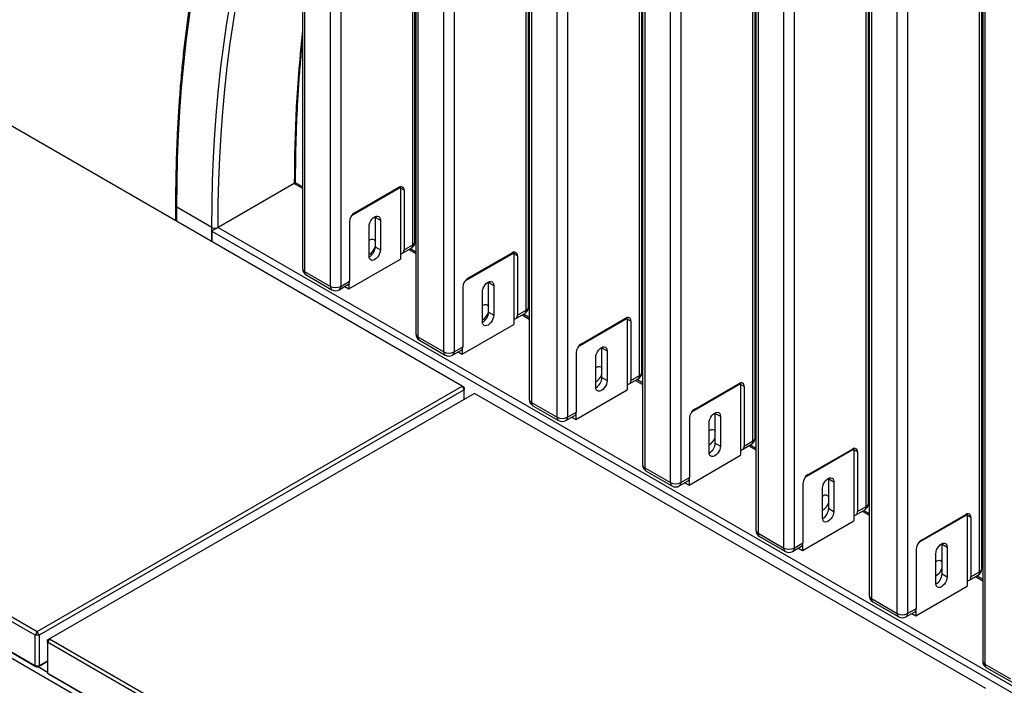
# Model space of a CAD drawing. Header units: millimetres. Extents: x 1 to 419, y 6 to 296.
# Tile 11 of 21: x 291 to 313, y 145 to 160. Entities that reach past the tile are written whole.
import ezdxf

# ---------------------------------------------------------------- set-up
doc = ezdxf.new("R2010")
doc.units = ezdxf.units.MM

msp = doc.modelspace()

# ---------------------------------------------------------------- linework, layer by layer
at = {"color": 7, "linetype": 'Continuous', "lineweight": 25}
for p, q in [((305.0246, 152.3489), (305.0246, 168.602)), ((305.0734, 152.4169), (305.0734, 168.5974)), ((302.5009, 168.2715), (302.5009, 151.8046)), ((305.0936, 168.2718), (305.0936, 150.3079)), ((302.4318, 153.8456), (302.4318, 168.0807)), ((302.4807, 153.9137), (302.4807, 168.1487)), ((302.5497, 168.2035), (302.5497, 151.7366)), ((305.1424, 168.2037), (305.1424, 150.2398)), ((307.6173, 150.8521), (307.6173, 168.2135)), ((307.6661, 150.9202), (307.6661, 168.2034)), ((303.139, 151.3964), (303.139, 167.8633)), ((303.3747, 167.8633), (303.3747, 151.3964)), ((305.7317, 149.8997), (305.7317, 167.8636)), ((305.9674, 167.8636), (305.9674, 149.8997)), ((307.6863, 167.8637), (307.6863, 148.8111)), ((307.7351, 167.7957), (307.7351, 148.7431)), ((310.21, 149.3554), (310.21, 167.5803)), ((310.2588, 149.4234), (310.2588, 167.5659)), ((299.9082, 167.5364), (299.9082, 153.3014)), ((299.957, 167.4684), (299.957, 153.2333)), ((308.3244, 148.4029), (308.3244, 167.4555)), ((308.5601, 167.4555), (308.5601, 148.4029)), ((300.5462, 152.8932), (300.5462, 167.1282)), ((300.7819, 167.1282), (300.7819, 152.8932)), ((310.2791, 167.238), (310.2791, 147.3144)), ((310.3279, 167.1699), (310.3279, 147.2463)), ((310.9171, 146.9062), (310.9171, 166.8298)), ((311.1528, 166.8298), (311.1528, 146.9062)), ((312.8027, 147.8586), (312.8027, 166.7189)), ((312.8516, 147.9267), (312.8516, 166.7004)), ((312.8718, 166.3672), (312.8718, 145.8176)), ((312.9206, 166.2992), (312.9206, 145.7496)), ((299.8879, 155.4104), (299.8879, 165.7533)), ((299.8391, 155.3424), (299.8391, 165.6852)), ((297.3154, 165.141), (297.3154, 154.7981)), ((297.3642, 165.0729), (297.3642, 154.7301)), ((297.9535, 154.3899), (297.9535, 164.7328)), ((298.1892, 164.7328), (298.1892, 154.3899)), ((314.4391, 132.1504), (267.4855, 159.2562)), ((300.9681, 152.1053), (289.2773, 158.8542)), ((297.1285, 156.7439), (295.3844, 155.7369)), ((297.1285, 156.7439), (297.3154, 156.636)), ((297.1578, 156.7608), (297.1578, 156.7847)), ((297.3154, 156.6698), (297.1578, 156.7608)), ((299.5563, 156.6489), (298.4367, 156.0025)), ((298.5074, 156.0706), (299.5209, 156.6557)), ((299.5334, 156.6621), (299.5563, 156.6489)), ((299.5563, 156.6489), (299.5563, 155.0158)), ((299.6388, 156.5876), (299.5563, 156.6353)), ((299.6388, 156.5876), (299.6388, 155.2267)), ((294.4123, 156.2404), (294.4123, 155.8899)), ((295.2429, 155.7369), (294.4415, 156.1996)), ((294.4415, 155.873), (294.4415, 156.1996)), ((298.3896, 155.8665), (298.3896, 154.5056)), ((298.9783, 155.988), (298.9788, 155.9753)), ((298.9788, 155.9753), (299.0967, 155.9072)), ((298.9788, 155.9753), (298.9788, 155.2948)), ((299.0967, 155.9072), (299.0967, 155.2268)), ((295.2429, 155.4103), (295.2429, 155.7369)), ((295.2429, 155.6553), (295.2429, 155.4103)), ((295.2429, 155.6553), (321.9135, 140.2587)), ((295.3844, 155.7369), (322.0071, 140.368)), ((298.8374, 155.0771), (298.8374, 155.7575)), ((298.9788, 155.2948), (299.0967, 155.2268)), ((299.6043, 155.1504), (299.8046, 155.2661)), ((299.6388, 155.2267), (299.8391, 155.3424)), ((299.7465, 155.2325), (299.9082, 155.1392)), ((299.9082, 155.173), (299.7758, 155.2494)), ((302.1261, 155.1654), (302.149, 155.1521)), ((298.3778, 154.3354), (299.5563, 155.0158)), ((302.149, 155.1521), (301.0294, 154.5058)), ((301.1001, 154.5738), (302.1137, 155.1589)), ((302.149, 155.1521), (302.149, 153.519)), ((302.2315, 155.0909), (302.149, 155.1385)), ((302.2315, 155.0909), (302.2315, 153.73)), ((297.3642, 154.7301), (297.9535, 154.3899)), ((297.3988, 154.6538), (297.988, 154.3136)), ((298.1892, 154.3899), (298.3896, 154.5056)), ((301.5715, 154.4785), (301.571, 154.4913)), ((298.1547, 154.3136), (298.355, 154.4293)), ((298.2851, 154.3889), (298.3778, 154.3354)), ((298.3778, 154.4531), (298.3778, 154.3354)), ((300.9823, 154.3697), (300.9823, 153.0088)), ((301.4301, 153.5803), (301.4301, 154.2608)), ((301.5715, 154.4785), (301.6894, 154.4105)), ((301.5715, 153.7981), (301.5715, 154.4785)), ((301.6894, 154.4105), (301.6894, 153.73)), ((302.2315, 153.73), (302.4318, 153.8456)), ((301.5715, 153.7981), (301.6894, 153.73)), ((302.197, 153.6537), (302.3973, 153.7693)), ((302.3392, 153.7358), (302.5009, 153.6425)), ((302.5009, 153.6763), (302.3685, 153.7527)), ((304.7417, 153.6554), (303.6221, 153.009)), ((303.6929, 153.0771), (304.7064, 153.6622)), ((304.7188, 153.6686), (304.7417, 153.6554)), ((304.7417, 153.6554), (304.7417, 152.0223)), ((304.8242, 153.5941), (304.7417, 153.6418)), ((304.8242, 153.5941), (304.8242, 152.2332)), ((300.9705, 152.8387), (302.149, 153.519)), ((291.1983, 146.4108), (279.5074, 153.1598)), ((279.5546, 153.2414), (291.2454, 146.4924)), ((299.957, 153.2333), (300.5462, 152.8932)), ((299.9915, 153.157), (300.5808, 152.8169)), ((300.7474, 152.8169), (300.9478, 152.9325)), ((300.7819, 152.8932), (300.9823, 153.0088)), ((300.9705, 152.9563), (300.9705, 152.8387)), ((304.1643, 152.9818), (304.1638, 152.9945)), ((304.1643, 152.9818), (304.2821, 152.9137)), ((304.1643, 152.3013), (304.1643, 152.9818)), ((304.2821, 152.9137), (304.2821, 152.2333)), ((300.8779, 152.8922), (300.9705, 152.8387)), ((303.575, 152.873), (303.575, 151.5121)), ((304.0228, 152.0836), (304.0228, 152.7641)), ((279.5074, 152.4521), (291.1983, 145.7031)), ((291.2454, 145.6759), (279.5546, 152.4249)), ((304.1643, 152.3013), (304.2821, 152.2333)), ((304.7897, 152.1569), (304.99, 152.2726)), ((304.8242, 152.2332), (305.0246, 152.3489)), ((304.932, 152.239), (305.0936, 152.1457)), ((305.0936, 152.1795), (304.9612, 152.256)), ((291.2454, 146.4924), (300.9681, 152.1053)), ((301.0153, 152.0236), (291.2926, 146.4108)), ((300.9681, 152.1053), (301.0153, 152.0236)), ((301.0153, 152.078), (300.9681, 152.1053)), ((301.0153, 152.078), (301.0153, 152.0236)), ((301.0153, 151.8045), (301.0153, 152.0236)), ((303.5632, 151.342), (304.7417, 152.0223)), ((307.3345, 152.1586), (306.2149, 151.5123)), ((306.2856, 151.5804), (307.2991, 152.1654)), ((307.3115, 152.1719), (307.3345, 152.1586)), ((307.3345, 152.1586), (307.3345, 150.5255)), ((307.417, 152.0974), (307.3345, 152.145)), ((307.417, 152.0974), (307.417, 150.7365)), ((301.2522, 151.9413), (291.5294, 146.3285)), ((312.943, 145.1923), (301.2522, 151.9413)), ((302.5497, 151.7366), (303.139, 151.3964)), ((302.5842, 151.6603), (303.1735, 151.3201)), ((303.3401, 151.3201), (303.5405, 151.4358)), ((303.3747, 151.3964), (303.575, 151.5121)), ((303.4706, 151.3954), (303.5632, 151.342)), ((303.5632, 151.4596), (303.5632, 151.342)), ((306.1677, 151.3762), (306.1677, 150.0153)), ((306.757, 151.485), (306.7565, 151.4978)), ((306.757, 151.485), (306.8748, 151.417)), ((306.757, 150.8046), (306.757, 151.485)), ((306.8748, 151.417), (306.8748, 150.7365)), ((306.6156, 150.5869), (306.6156, 151.2673)), ((306.757, 150.8046), (306.8748, 150.7365)), ((307.3824, 150.6602), (307.5828, 150.7758)), ((307.417, 150.7365), (307.6173, 150.8521)), ((307.5247, 150.7423), (307.6863, 150.649)), ((307.6863, 150.6828), (307.554, 150.7592)), ((309.9272, 150.6619), (308.8076, 150.0155)), ((308.8783, 150.0836), (309.8918, 150.6687)), ((309.9043, 150.6751), (309.9272, 150.6619)), ((309.9272, 150.6619), (309.9272, 149.0288)), ((306.1559, 149.8452), (307.3345, 150.5255)), ((310.0097, 150.6006), (309.9272, 150.6483)), ((310.0097, 150.6006), (310.0097, 149.2397)), ((305.1424, 150.2398), (305.7317, 149.8997)), ((305.1769, 150.1635), (305.7662, 149.8234)), ((305.9674, 149.8997), (306.1677, 150.0153)), ((309.3497, 149.9883), (309.3492, 150.001)), ((309.3497, 149.9883), (309.4676, 149.9202)), ((309.3497, 149.3078), (309.3497, 149.9883)), ((305.9329, 149.8234), (306.1332, 149.939)), ((306.0633, 149.8987), (306.1559, 149.8452)), ((306.1559, 149.9628), (306.1559, 149.8452)), ((308.7605, 149.8795), (308.7605, 148.5186)), ((309.2083, 149.0901), (309.2083, 149.7706)), ((309.4676, 149.9202), (309.4676, 149.2398)), ((309.3497, 149.3078), (309.4676, 149.2398)), ((310.0097, 149.2397), (310.21, 149.3554)), ((309.9752, 149.1634), (310.1755, 149.2791)), ((310.1174, 149.2455), (310.2791, 149.1522)), ((310.2791, 149.186), (310.1467, 149.2625)), ((312.5199, 149.1651), (311.4003, 148.5188)), ((311.471, 148.5869), (312.4845, 149.1719)), ((312.497, 149.1784), (312.5199, 149.1651)), ((312.5199, 149.1651), (312.5199, 147.532)), ((312.6024, 149.1039), (312.5199, 149.1515)), ((312.6024, 149.1039), (312.6024, 147.743)), ((308.7487, 148.3485), (309.9272, 149.0288)), ((307.7351, 148.7431), (308.3244, 148.4029)), ((307.7697, 148.6668), (308.3589, 148.3266)), ((308.5256, 148.3266), (308.7259, 148.4423)), ((308.5601, 148.4029), (308.7605, 148.5186)), ((308.7487, 148.4661), (308.7487, 148.3485)), ((311.9424, 148.4915), (311.9419, 148.5043)), ((311.9424, 148.4915), (312.0603, 148.4235)), ((311.9424, 147.8111), (311.9424, 148.4915)), ((312.0603, 148.4235), (312.0603, 147.743)), ((308.656, 148.4019), (308.7487, 148.3485)), ((311.3532, 148.3827), (311.3532, 147.0218)), ((311.801, 147.5934), (311.801, 148.2738)), ((311.9424, 147.8111), (312.0603, 147.743)), ((312.5679, 147.6667), (312.7682, 147.7823)), ((312.6024, 147.743), (312.8027, 147.8586)), ((312.7101, 147.7488), (312.8718, 147.6555)), ((312.8718, 147.6893), (312.7394, 147.7657)), ((311.3414, 146.8517), (312.5199, 147.532)), ((310.3279, 147.2463), (310.9171, 146.9062)), ((310.3624, 147.17), (310.9517, 146.8299)), ((311.1183, 146.8299), (311.3187, 146.9455)), ((311.1528, 146.9062), (311.3532, 147.0218)), ((311.2488, 146.9052), (311.3414, 146.8517)), ((311.3414, 146.9693), (311.3414, 146.8517)), ((291.2454, 146.4924), (291.1983, 146.4108)), ((291.2926, 146.4108), (291.1983, 146.4108)), ((291.1983, 145.7031), (291.1983, 146.4108)), ((291.2926, 146.4108), (291.2454, 146.4924)), ((291.2926, 146.4108), (291.2926, 145.7031)), ((291.5294, 146.3285), (291.4823, 146.2468)), ((291.5294, 146.3285), (291.4823, 146.3013)), ((291.4823, 146.2468), (291.4823, 146.3013)), ((303.1731, 139.4979), (291.4823, 146.2468)), ((291.4823, 146.2468), (291.4823, 145.5392)), ((291.5294, 146.3285), (303.2203, 139.5795)), ((291.2926, 145.7031), (291.1983, 145.7031)), ((291.1983, 145.7031), (291.2454, 145.6759)), ((291.4823, 145.8127), (291.2454, 145.6759)), ((291.2926, 145.7031), (291.2454, 145.6759)), ((291.2926, 145.7031), (291.4823, 145.8127)), ((312.9206, 145.7496), (313.5099, 145.4094)), ((291.269, 145.6895), (291.4823, 145.5664)), ((291.4823, 145.5392), (303.1731, 138.7902)), ((291.4823, 145.5392), (291.5294, 145.5119)), ((303.2203, 138.763), (291.5294, 145.5119)), ((312.9551, 145.6733), (313.5444, 145.3331))]:
    msp.add_line(p, q, dxfattribs=at)
at = {"color": 7, "linetype": 'Continuous', "lineweight": 25, "flags": 128}
for points in [[(294.4415, 156.1996), (294.4459, 156.7574), (294.459, 157.31), (294.4809, 157.8573), (294.5114, 158.3989), (294.5507, 158.9347), (294.5987, 159.4647), (294.6554, 159.9885), (294.7208, 160.5061), (294.7948, 161.0172), (294.8774, 161.5217), (294.9687, 162.0194), (295.0685, 162.5102), (295.1768, 162.9939), (295.2937, 163.4703)], [(295.2429, 155.7369), (295.2472, 156.2782), (295.2599, 156.8144), (295.2811, 157.3453), (295.3108, 157.8708), (295.3489, 158.3908), (295.3955, 158.9049), (295.4505, 159.4132), (295.5139, 159.9153), (295.5857, 160.4112), (295.6659, 160.9007), (295.7544, 161.3836), (295.8512, 161.8598), (295.9564, 162.3291), (296.0697, 162.7914)], [(295.3844, 155.7369), (295.3886, 156.2767), (295.4013, 156.8115), (295.4224, 157.341), (295.452, 157.8651), (295.49, 158.3836), (295.5365, 158.8964), (295.5913, 159.4032), (295.6546, 159.904), (295.7262, 160.3986), (295.8061, 160.8867), (295.8944, 161.3684), (295.991, 161.8433), (296.0959, 162.3113), (296.2089, 162.7723)], [(298.8374, 155.7575), (298.8418, 155.7988), (298.8548, 155.8424), (298.8754, 155.8853), (298.9022, 155.9246), (298.9335, 155.9576), (298.967, 155.9821), (299.0006, 155.9964), (299.0318, 155.9994), (299.0587, 155.9912), (299.0793, 155.972), (299.0922, 155.9434), (299.0967, 155.9072)], [(298.8374, 155.444), (298.8581, 155.4561), (298.8929, 155.4686), (298.925, 155.4696), (298.9523, 155.4593), (298.9731, 155.4382), (298.9788, 155.4281)], [(299.0967, 155.2268), (299.0922, 155.1855), (299.0793, 155.1419), (299.0587, 155.099), (299.0318, 155.0597), (299.0006, 155.0267), (298.967, 155.0022), (298.9335, 154.988), (298.9022, 154.9849), (298.8754, 154.9932), (298.8548, 155.0123), (298.8418, 155.0409), (298.8374, 155.0771)], [(299.5563, 155.1445), (299.566, 155.143), (299.5864, 155.1438), (299.6043, 155.1504), (299.6189, 155.1626), (299.6298, 155.1798), (299.6365, 155.2015), (299.6388, 155.2267)], [(301.4301, 154.2608), (301.4345, 154.3021), (301.4475, 154.3457), (301.4681, 154.3886), (301.4949, 154.4279), (301.5262, 154.4609), (301.5598, 154.4853), (301.5933, 154.4996), (301.6246, 154.5027), (301.6514, 154.4944), (301.672, 154.4753), (301.685, 154.4467), (301.6894, 154.4105)], [(301.4301, 153.9472), (301.4508, 153.9594), (301.4856, 153.9718), (301.5177, 153.9729), (301.545, 153.9626), (301.5658, 153.9415), (301.5715, 153.9314)], [(301.6894, 153.73), (301.685, 153.6887), (301.672, 153.6451), (301.6514, 153.6023), (301.6246, 153.563), (301.5933, 153.53), (301.5598, 153.5055), (301.5262, 153.4912), (301.4949, 153.4881), (301.4681, 153.4964), (301.4475, 153.5155), (301.4345, 153.5442), (301.4301, 153.5803)], [(302.149, 153.6478), (302.1588, 153.6462), (302.1791, 153.6471), (302.197, 153.6537), (302.2116, 153.6658), (302.2225, 153.6831), (302.2292, 153.7047), (302.2315, 153.73)], [(304.0228, 152.7641), (304.0273, 152.8053), (304.0402, 152.8489), (304.0608, 152.8918), (304.0877, 152.9311), (304.1189, 152.9641), (304.1525, 152.9886), (304.186, 153.0029), (304.2173, 153.006), (304.2441, 152.9977), (304.2647, 152.9785), (304.2777, 152.9499), (304.2821, 152.9137)], [(304.0228, 152.5321), (304.0435, 152.5443), (304.0783, 152.5567), (304.1104, 152.5578), (304.1377, 152.5475), (304.1586, 152.5264), (304.1643, 152.5163)], [(304.2821, 152.2333), (304.2777, 152.192), (304.2647, 152.1484), (304.2441, 152.1055), (304.2173, 152.0662), (304.186, 152.0332), (304.1525, 152.0087), (304.1189, 151.9945), (304.0877, 151.9914), (304.0608, 151.9997), (304.0402, 152.0188), (304.0273, 152.0474), (304.0228, 152.0836)], [(304.7417, 152.151), (304.7515, 152.1495), (304.7718, 152.1503), (304.7897, 152.1569), (304.8044, 152.1691), (304.8153, 152.1863), (304.822, 152.208), (304.8242, 152.2332)], [(306.6156, 151.2673), (306.62, 151.3086), (306.6329, 151.3522), (306.6535, 151.3951), (306.6804, 151.4344), (306.7116, 151.4674), (306.7452, 151.4918), (306.7788, 151.5061), (306.81, 151.5092), (306.8369, 151.5009), (306.8575, 151.4818), (306.8704, 151.4532), (306.8748, 151.417)], [(306.6156, 151.0898), (306.6362, 151.102), (306.6711, 151.1144), (306.7031, 151.1155), (306.7304, 151.1052), (306.7513, 151.0841), (306.757, 151.074)], [(306.8748, 150.7365), (306.8704, 150.6952), (306.8575, 150.6517), (306.8369, 150.6088), (306.81, 150.5695), (306.7788, 150.5365), (306.7452, 150.512), (306.7116, 150.4977), (306.6804, 150.4946), (306.6535, 150.5029), (306.6329, 150.522), (306.62, 150.5507), (306.6156, 150.5869)], [(307.3345, 150.6543), (307.3442, 150.6528), (307.3646, 150.6536), (307.3824, 150.6602), (307.3971, 150.6723), (307.408, 150.6896), (307.4147, 150.7112), (307.417, 150.7365)], [(309.2083, 149.7706), (309.2127, 149.8119), (309.2257, 149.8554), (309.2463, 149.8983), (309.2731, 149.9376), (309.3044, 149.9706), (309.3379, 149.9951), (309.3715, 150.0094), (309.4027, 150.0125), (309.4296, 150.0042), (309.4502, 149.9851), (309.4631, 149.9564), (309.4676, 149.9202)], [(309.2083, 149.593), (309.229, 149.6052), (309.2638, 149.6177), (309.2959, 149.6187), (309.3232, 149.6084), (309.344, 149.5873), (309.3497, 149.5772)], [(309.4676, 149.2398), (309.4631, 149.1985), (309.4502, 149.1549), (309.4296, 149.112), (309.4027, 149.0727), (309.3715, 149.0397), (309.3379, 149.0152), (309.3044, 149.001), (309.2731, 148.9979), (309.2463, 149.0062), (309.2257, 149.0253), (309.2127, 149.0539), (309.2083, 149.0901)], [(309.9272, 149.1575), (309.9369, 149.156), (309.9573, 149.1568), (309.9752, 149.1634), (309.9898, 149.1756), (310.0007, 149.1928), (310.0074, 149.2145), (310.0097, 149.2397)], [(311.801, 148.2738), (311.8054, 148.3151), (311.8184, 148.3587), (311.839, 148.4016), (311.8658, 148.4409), (311.8971, 148.4739), (311.9306, 148.4983), (311.9642, 148.5126), (311.9955, 148.5157), (312.0223, 148.5074), (312.0429, 148.4883), (312.0559, 148.4597), (312.0603, 148.4235)], [(311.801, 148.0963), (311.8217, 148.1085), (311.8565, 148.1209), (311.8886, 148.122), (311.9159, 148.1117), (311.9367, 148.0906), (311.9424, 148.0805)], [(312.0603, 147.743), (312.0559, 147.7017), (312.0429, 147.6582), (312.0223, 147.6153), (311.9955, 147.576), (311.9642, 147.543), (311.9306, 147.5185), (311.8971, 147.5042), (311.8658, 147.5011), (311.839, 147.5094), (311.8184, 147.5285), (311.8054, 147.5572), (311.801, 147.5934)], [(312.5199, 147.6608), (312.5296, 147.6593), (312.55, 147.6601), (312.5679, 147.6667), (312.5825, 147.6788), (312.5934, 147.6961), (312.6001, 147.7177), (312.6024, 147.743)]]:
    msp.add_lwpolyline(points, dxfattribs=at)
at = {"color": 7, "linetype": 'Continuous', "lineweight": 25}
for centre, radius, start, end in [((328.6077, 156.8084), 31.4792, 173.75249, 180.1175), ((297.1078, 156.7897), 0.0503, 294.37749, 354.27272), ((299.5669, 156.5993), 0.0728, 350.78596, 129.20329), ((294.4601, 156.2438), 0.0479, 184.04336, 247.26227), ((298.6454, 155.8548), 0.2561, 122.60548, 177.39452), ((295.3136, 155.8734), 0.1537, 242.60967, 297.39033), ((299.7213, 155.4104), 0.1667, 299.99731, 0), ((299.8045, 155.4187), 0.0838, 294.37466, 354.3052), ((298.691, 155.3794), 0.2992, 299.29053, 344.12314), ((298.708, 155.302), 0.2709, 298.64446, 358.46943), ((299.7598, 155.3323), 0.0799, 304.05635, 7.25583), ((302.1597, 155.1025), 0.0728, 350.78596, 129.20329), ((297.4821, 154.7981), 0.1667, 180, 240.00269), ((297.3988, 154.8064), 0.0838, 185.6948, 245.62534), ((297.4459, 154.7211), 0.0822, 173.70115, 234.98667), ((298.3103, 154.4955), 0.0799, 304.05635, 7.25583), ((301.2381, 154.3581), 0.2561, 122.60548, 177.39452), ((298.0328, 154.3798), 0.0799, 172.74417, 235.94365), ((298.0714, 154.6174), 0.2562, 242.60967, 297.39033), ((298.0714, 154.4579), 0.1667, 240.00269, 299.99731), ((298.1075, 154.3809), 0.0822, 305.01333, 6.29885), ((302.314, 153.9137), 0.1667, 299.99731, 0), ((302.3526, 153.8355), 0.0799, 304.05635, 7.25583), ((302.3973, 153.922), 0.0838, 294.37466, 354.3052), ((301.2837, 153.8827), 0.2992, 299.29053, 344.12314), ((301.297, 153.8076), 0.2747, 299.09901, 358.01487), ((304.7524, 153.6058), 0.0728, 350.78596, 129.20329), ((300.0748, 153.3014), 0.1667, 180, 240.00269), ((299.9916, 153.3097), 0.0838, 185.6948, 245.62534), ((300.0386, 153.2243), 0.0822, 173.70115, 234.98667), ((300.903, 152.9987), 0.0799, 304.05635, 7.25583), ((303.8309, 152.8613), 0.2561, 122.60548, 177.39452), ((300.6255, 152.8831), 0.0799, 172.74417, 235.94365), ((300.6641, 153.1206), 0.2562, 242.60967, 297.39033), ((300.6641, 152.9612), 0.1667, 240.00269, 299.99731), ((300.7003, 152.8841), 0.0822, 305.01333, 6.29885), ((303.8764, 152.4676), 0.2992, 299.29053, 344.12314), ((303.8898, 152.3108), 0.2747, 299.09901, 358.01487), ((304.9067, 152.4169), 0.1667, 299.99731, 0), ((304.9453, 152.3388), 0.0799, 304.05635, 7.25583), ((304.99, 152.4252), 0.0838, 294.37466, 354.3052), ((307.3451, 152.109), 0.0728, 350.78596, 129.20329), ((302.6676, 151.8046), 0.1667, 180, 240.00269), ((302.5843, 151.8129), 0.0838, 185.6948, 245.62534), ((302.6314, 151.7276), 0.0822, 173.70115, 234.98667), ((306.4236, 151.3646), 0.2561, 122.60548, 177.39452), ((303.2182, 151.3863), 0.0799, 172.74417, 235.94365), ((303.2568, 151.6239), 0.2562, 242.60967, 297.39033), ((303.293, 151.3874), 0.0822, 305.01333, 6.29885), ((303.4957, 151.502), 0.0799, 304.05635, 7.25583), ((303.2568, 151.4644), 0.1667, 240.00269, 299.99731), ((306.4692, 151.0253), 0.2992, 299.29053, 344.12314), ((307.4994, 150.9202), 0.1667, 299.99731, 0), ((307.5827, 150.9285), 0.0838, 294.37466, 354.3052), ((306.4825, 150.8141), 0.2747, 299.09901, 358.01487), ((307.538, 150.842), 0.0799, 304.05635, 7.25583), ((309.9378, 150.6123), 0.0728, 350.78596, 129.20329), ((305.2603, 150.3079), 0.1667, 180, 240.00269), ((305.177, 150.3162), 0.0838, 185.6948, 245.62534), ((305.2241, 150.2308), 0.0822, 173.70115, 234.98667), ((306.0884, 150.0052), 0.0799, 304.05635, 7.25583), ((309.0163, 149.8678), 0.2561, 122.60548, 177.39452), ((305.811, 149.8896), 0.0799, 172.74417, 235.94365), ((305.8495, 150.1271), 0.2562, 242.60967, 297.39033), ((305.8495, 149.9677), 0.1667, 240.00269, 299.99731), ((305.8857, 149.8907), 0.0822, 305.01333, 6.29885), ((309.0619, 149.5285), 0.2992, 299.29053, 344.12314), ((309.0752, 149.3173), 0.2747, 299.09901, 358.01487), ((310.0922, 149.4234), 0.1667, 299.99731, 0), ((310.1307, 149.3453), 0.0799, 304.05635, 7.25583), ((310.1754, 149.4317), 0.0838, 294.37466, 354.3052), ((312.5306, 149.1155), 0.0728, 350.78596, 129.20329), ((307.853, 148.8111), 0.1667, 180, 240.00269), ((307.7697, 148.8194), 0.0838, 185.6948, 245.62534), ((307.8168, 148.7341), 0.0822, 173.70115, 234.98667), ((308.6812, 148.5085), 0.0799, 304.05635, 7.25583), ((311.609, 148.3711), 0.2561, 122.60548, 177.39452), ((308.4037, 148.3928), 0.0799, 172.74417, 235.94365), ((308.4423, 148.6304), 0.2562, 242.60967, 297.39033), ((308.4423, 148.471), 0.1667, 240.00269, 299.99731), ((308.4784, 148.3939), 0.0822, 305.01333, 6.29885), ((311.6546, 148.0318), 0.2992, 299.29053, 344.12314), ((311.6679, 147.8206), 0.2747, 299.09901, 358.01487), ((312.6849, 147.9267), 0.1667, 299.99731, 0), ((312.7235, 147.8486), 0.0799, 304.05635, 7.25583), ((312.7682, 147.935), 0.0838, 294.37466, 354.3052), ((310.4457, 147.3144), 0.1667, 180, 240.00269), ((310.3625, 147.3227), 0.0838, 185.6948, 245.62534), ((310.4095, 147.2373), 0.0822, 173.70115, 234.98667), ((310.9964, 146.8961), 0.0799, 172.74417, 235.94365), ((311.035, 147.1336), 0.2562, 242.60967, 297.39033), ((311.035, 146.9742), 0.1667, 240.00269, 299.99731), ((311.0712, 146.8972), 0.0822, 305.01333, 6.29885), ((311.2739, 147.0117), 0.0799, 304.05635, 7.25583), ((313.0385, 145.8176), 0.1667, 180, 240.00269), ((312.9552, 145.8259), 0.0838, 185.6948, 245.62534), ((313.0023, 145.7406), 0.0822, 173.70115, 234.98667)]:
    msp.add_arc(centre, radius, start, end, dxfattribs=at)
for centre, start_param, end_param in [((297.0578, 156.703), 0.0000406, 0.7853575), ((295.3136, 155.6961), 0.7853575, 2.3561539)]:
    msp.add_ellipse(centre, major_axis=(0.1, 0.0577), ratio=0.0000704, start_param=start_param, end_param=end_param, dxfattribs=at)
for points, knots in [([(295.2675, 163.5359), (295.2481, 163.4589), (295.1916, 163.2356), (295.1036, 162.8612), (295.0061, 162.4109), (294.916, 161.9546), (294.8333, 161.4924), (294.7578, 161.0245), (294.6898, 160.5509), (294.6291, 160.0719), (294.5759, 159.5876), (294.53, 159.0981), (294.4917, 158.6035), (294.4607, 158.1039), (294.4372, 157.5996), (294.4212, 157.0906), (294.4134, 156.6372), (294.4126, 156.3525), (294.4123, 156.2404)], [0, 0, 0, 0, 0.0346982, 0.1005816, 0.1664668, 0.2323542, 0.2982434, 0.3641341, 0.4300261, 0.4959193, 0.5618132, 0.6277079, 0.693603, 0.7594984, 0.825394, 0.8912897, 0.9571852, 1, 1, 1, 1]), ([(297.1578, 156.7847), (297.158, 156.8737), (297.1586, 157.1318), (297.1653, 157.5557), (297.1803, 158.0548), (297.2027, 158.5492), (297.2327, 159.0386), (297.2695, 159.5222), (297.3002, 159.8398), (297.3154, 159.9979)], [0, 0, 0, 0, 0.0807286, 0.234153, 0.3875774, 0.5410012, 0.6944245, 0.8478478, 1, 1, 1, 1])]:
    msp.add_open_spline(points, degree=3, knots=knots, dxfattribs=at)

doc.saveas('drawing.dxf')
